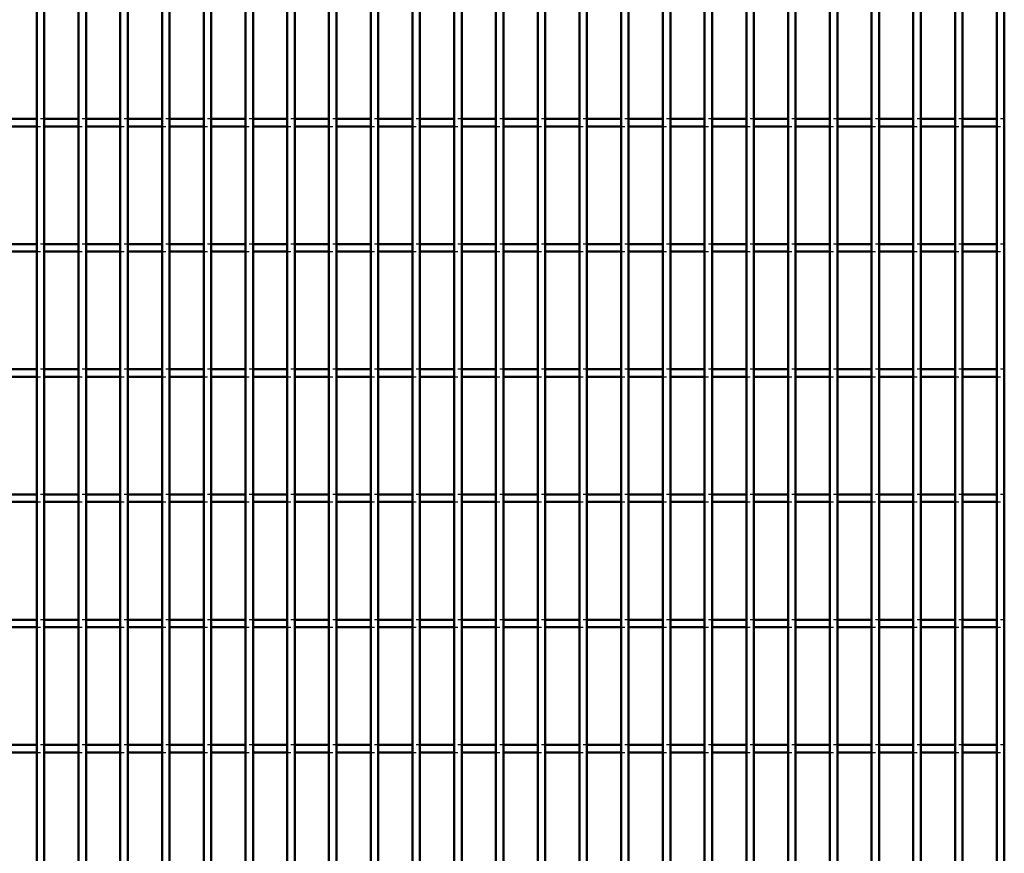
# Model space of a CAD drawing. Header units: millimetres. Extents: x -696 to 511, y -500 to 878.
# Tile 16 of 22: x -178 to 84, y 172 to 394. Entities that reach past the tile are written whole.
import ezdxf

# ---------------------------------------------------------------- set-up
doc = ezdxf.new("R2010")
doc.units = ezdxf.units.MM
doc.linetypes.add('Dashed', pattern=[2, 1, -1])
doc.layers.add('AM_0', color=7, linetype='Continuous', lineweight=50)
doc.layers.add('AM_9', color=6, linetype='Dashed', lineweight=25)

# ---------------------------------------------------------------- blocks, each defined once
blk = doc.blocks.new('18_ha2xp51ww37wf54wc2x6s7efa________0_in_LPP230331121170010003500_4')
at = {"layer": 'AM_0'}
for p, q in [((-173.205, -498), (-173.205, 498)), ((-171.205, -498), (-171.205, 498))]:
    blk.add_line(p, q, dxfattribs=at)
blk = doc.blocks.new('19_1tb5mxxle7afl3towmu5l97we________0_in_LPP230331121170010003500_4')
at = {"layer": 'AM_0'}
for p, q in [((-162.095, -498), (-162.095, 498)), ((-160.095, -498), (-160.095, 498))]:
    blk.add_line(p, q, dxfattribs=at)
blk = doc.blocks.new('20_uofac52lafely84qaahl19wrp________0_in_LPP230331121170010003500_4')
at = {"layer": 'AM_0'}
for p, q in [((-150.985, -498), (-150.985, 498)), ((-148.985, -498), (-148.985, 498))]:
    blk.add_line(p, q, dxfattribs=at)
blk = doc.blocks.new('21_bbiazacrefbbg2z35j9ya17ft________0_in_LPP230331121170010003500_4')
at = {"layer": 'AM_0'}
for p, q in [((-139.875, -498), (-139.875, 498)), ((-137.875, -498), (-137.875, 498))]:
    blk.add_line(p, q, dxfattribs=at)
blk = doc.blocks.new('22_rmsqg1sjcdabxz5s6gfv4334j________0_in_LPP230331121170010003500_4')
at = {"layer": 'AM_0'}
for p, q in [((-128.765, -498), (-128.765, 498)), ((-126.765, -498), (-126.765, 498))]:
    blk.add_line(p, q, dxfattribs=at)
blk = doc.blocks.new('23_73ksgn8nu3eaglfh8fudtroba________0_in_LPP230331121170010003500_4')
at = {"layer": 'AM_0'}
for p, q in [((-117.655, -498), (-117.655, 498)), ((-115.655, -498), (-115.655, 498))]:
    blk.add_line(p, q, dxfattribs=at)
blk = doc.blocks.new('24_2rhua9msor46r3ndseojrqx3p________0_in_LPP230331121170010003500_4')
at = {"layer": 'AM_0'}
for p, q in [((-106.545, -498), (-106.545, 498)), ((-104.545, -498), (-104.545, 498))]:
    blk.add_line(p, q, dxfattribs=at)
blk = doc.blocks.new('25_c9p2x0qtp28e158cbbiww3drh________0_in_LPP230331121170010003500_4')
at = {"layer": 'AM_0'}
for p, q in [((-95.435, -498), (-95.435, 498)), ((-93.435, -498), (-93.435, 498))]:
    blk.add_line(p, q, dxfattribs=at)
blk = doc.blocks.new('26_91cftmrvwqtk273fvomcfq8aw________0_in_LPP230331121170010003500_4')
at = {"layer": 'AM_0'}
for p, q in [((-84.325, -498), (-84.325, 498)), ((-82.325, -498), (-82.325, 498))]:
    blk.add_line(p, q, dxfattribs=at)
blk = doc.blocks.new('27_0cf3ukpqxz9wumsbqf4s06b6s________0_in_LPP230331121170010003500_4')
at = {"layer": 'AM_0'}
for p, q in [((-73.215, -498), (-73.215, 498)), ((-71.215, -498), (-71.215, 498))]:
    blk.add_line(p, q, dxfattribs=at)
blk = doc.blocks.new('28_6ehn8fik9giarttia6prlr05q________0_in_LPP230331121170010003500_4')
at = {"layer": 'AM_0'}
for p, q in [((-62.105, -498), (-62.105, 498)), ((-60.105, -498), (-60.105, 498))]:
    blk.add_line(p, q, dxfattribs=at)
blk = doc.blocks.new('29_o54rkve1tv9w1br6ll6l404pc________0_in_LPP230331121170010003500_4')
at = {"layer": 'AM_0'}
for p, q in [((-50.995, -498), (-50.995, 498)), ((-48.995, -498), (-48.995, 498))]:
    blk.add_line(p, q, dxfattribs=at)
blk = doc.blocks.new('30_m9c54ntb0ihf0a4j92adu590t________0_in_LPP230331121170010003500_4')
at = {"layer": 'AM_0'}
for p, q in [((-39.885, -498), (-39.885, 498)), ((-37.885, -498), (-37.885, 498))]:
    blk.add_line(p, q, dxfattribs=at)
blk = doc.blocks.new('31_x5cpsx2y4h4t1bi97wscwg79t________0_in_LPP230331121170010003500_4')
at = {"layer": 'AM_0'}
for p, q in [((-28.775, -498), (-28.775, 498)), ((-26.775, -498), (-26.775, 498))]:
    blk.add_line(p, q, dxfattribs=at)
blk = doc.blocks.new('32_jny2revxtfu9gdjfkp1iu5ygg________0_in_LPP230331121170010003500_4')
at = {"layer": 'AM_0'}
for p, q in [((-17.665, -498), (-17.665, 498)), ((-15.665, -498), (-15.665, 498))]:
    blk.add_line(p, q, dxfattribs=at)
blk = doc.blocks.new('33_slay8i2pyu6jir4qusvqwgbqu________0_in_LPP230331121170010003500_4')
at = {"layer": 'AM_0'}
for p, q in [((-6.555, -498), (-6.555, 498)), ((-4.555, -498), (-4.555, 498))]:
    blk.add_line(p, q, dxfattribs=at)
blk = doc.blocks.new('34_vzuaasai2lf07kyhmi1mocygg________0_in_LPP230331121170010003500_4')
at = {"layer": 'AM_0'}
for p, q in [((4.555, -498), (4.555, 498)), ((6.555, -498), (6.555, 498))]:
    blk.add_line(p, q, dxfattribs=at)
blk = doc.blocks.new('35_ygk4rtdh9s04tyt30lv2ne2fi________0_in_LPP230331121170010003500_4')
at = {"layer": 'AM_0'}
for p, q in [((15.665, -498), (15.665, 498)), ((17.665, -498), (17.665, 498))]:
    blk.add_line(p, q, dxfattribs=at)
blk = doc.blocks.new('36_hrxozz840j2l1uyl8t5q7b96b________0_in_LPP230331121170010003500_4')
at = {"layer": 'AM_0'}
for p, q in [((26.775, -498), (26.775, 498)), ((28.775, -498), (28.775, 498))]:
    blk.add_line(p, q, dxfattribs=at)
blk = doc.blocks.new('37_lc5lqgwxfcrc7semipdk1bhci________0_in_LPP230331121170010003500_4')
at = {"layer": 'AM_0'}
for p, q in [((37.885, -498), (37.885, 498)), ((39.885, -498), (39.885, 498))]:
    blk.add_line(p, q, dxfattribs=at)
blk = doc.blocks.new('38_qjowan014x0v26ypnaavypowi________0_in_LPP230331121170010003500_4')
at = {"layer": 'AM_0'}
for p, q in [((48.995, -498), (48.995, 498)), ((50.995, -498), (50.995, 498))]:
    blk.add_line(p, q, dxfattribs=at)
blk = doc.blocks.new('39_lbr7eeaps0giergtbq14ydrhk________0_in_LPP230331121170010003500_4')
at = {"layer": 'AM_0'}
for p, q in [((60.105, -498), (60.105, 498)), ((62.105, -498), (62.105, 498))]:
    blk.add_line(p, q, dxfattribs=at)
blk = doc.blocks.new('40_ul50t7rs2unecol4auqbu397b________0_in_LPP230331121170010003500_4')
at = {"layer": 'AM_0'}
for p, q in [((71.215, -498), (71.215, 498)), ((73.215, -498), (73.215, 498))]:
    blk.add_line(p, q, dxfattribs=at)
blk = doc.blocks.new('41_d16d4sn151a2kbvb9li20s0ke________0_in_LPP230331121170010003500_4')
at = {"layer": 'AM_0'}
for p, q in [((82.325, -498), (82.325, 498)), ((84.325, -498), (84.325, 498))]:
    blk.add_line(p, q, dxfattribs=at)
blk = doc.blocks.new('86_rtogzk2zz8egjohsz2103jr4l________0_in_LPP230331121170010003500_4')
at = {"layer": 'AM_0'}
for p, q in [((-173.205, 200.98), (-182.315, 200.98)), ((-173.205, 200.98), (-173.205, 198.98)), ((-162.095, 200.98), (-171.205, 200.98)), ((-171.205, 198.98), (-171.205, 200.98)), ((-162.095, 200.98), (-162.095, 198.98)), ((-150.985, 200.98), (-160.095, 200.98)), ((-160.095, 198.98), (-160.095, 200.98)), ((-150.985, 200.98), (-150.985, 198.98)), ((-139.875, 200.98), (-148.985, 200.98)), ((-148.985, 198.98), (-148.985, 200.98)), ((-139.875, 200.98), (-139.875, 198.98)), ((-128.765, 200.98), (-137.875, 200.98)), ((-137.875, 198.98), (-137.875, 200.98)), ((-128.765, 200.98), (-128.765, 198.98)), ((-117.655, 200.98), (-126.765, 200.98)), ((-126.765, 198.98), (-126.765, 200.98)), ((-117.655, 200.98), (-117.655, 198.98)), ((-106.545, 200.98), (-115.655, 200.98)), ((-115.655, 198.98), (-115.655, 200.98)), ((-106.545, 200.98), (-106.545, 198.98)), ((-95.435, 200.98), (-104.545, 200.98)), ((-104.545, 198.98), (-104.545, 200.98)), ((-95.435, 200.98), (-95.435, 198.98)), ((-84.325, 200.98), (-93.435, 200.98)), ((-93.435, 198.98), (-93.435, 200.98)), ((-84.325, 200.98), (-84.325, 198.98)), ((-73.215, 200.98), (-82.325, 200.98)), ((-82.325, 198.98), (-82.325, 200.98)), ((-73.215, 200.98), (-73.215, 198.98)), ((-62.105, 200.98), (-71.215, 200.98)), ((-71.215, 198.98), (-71.215, 200.98)), ((-62.105, 200.98), (-62.105, 198.98)), ((-50.995, 200.98), (-60.105, 200.98)), ((-60.105, 198.98), (-60.105, 200.98)), ((-50.995, 200.98), (-50.995, 198.98)), ((-39.885, 200.98), (-48.995, 200.98)), ((-48.995, 198.98), (-48.995, 200.98)), ((-39.885, 200.98), (-39.885, 198.98)), ((-28.775, 200.98), (-37.885, 200.98)), ((-37.885, 198.98), (-37.885, 200.98)), ((-28.775, 200.98), (-28.775, 198.98)), ((-17.665, 200.98), (-26.775, 200.98)), ((-26.775, 198.98), (-26.775, 200.98)), ((-17.665, 200.98), (-17.665, 198.98)), ((-6.555, 200.98), (-15.665, 200.98)), ((-15.665, 198.98), (-15.665, 200.98)), ((-6.555, 200.98), (-6.555, 198.98)), ((4.555, 200.98), (-4.555, 200.98)), ((-4.555, 198.98), (-4.555, 200.98)), ((4.555, 200.98), (4.555, 198.98)), ((15.665, 200.98), (6.555, 200.98)), ((6.555, 198.98), (6.555, 200.98)), ((15.665, 200.98), (15.665, 198.98)), ((26.775, 200.98), (17.665, 200.98)), ((17.665, 198.98), (17.665, 200.98)), ((26.775, 200.98), (26.775, 198.98)), ((37.885, 200.98), (28.775, 200.98)), ((28.775, 198.98), (28.775, 200.98)), ((37.885, 200.98), (37.885, 198.98)), ((48.995, 200.98), (39.885, 200.98)), ((39.885, 198.98), (39.885, 200.98)), ((48.995, 200.98), (48.995, 198.98)), ((60.105, 200.98), (50.995, 200.98)), ((50.995, 198.98), (50.995, 200.98)), ((60.105, 200.98), (60.105, 198.98)), ((71.215, 200.98), (62.105, 200.98)), ((62.105, 198.98), (62.105, 200.98)), ((71.215, 200.98), (71.215, 198.98)), ((82.325, 200.98), (73.215, 200.98)), ((73.215, 198.98), (73.215, 200.98)), ((82.325, 200.98), (82.325, 198.98)), ((-173.205, 198.98), (-182.315, 198.98)), ((-162.095, 198.98), (-171.205, 198.98)), ((-150.985, 198.98), (-160.095, 198.98)), ((-139.875, 198.98), (-148.985, 198.98)), ((-128.765, 198.98), (-137.875, 198.98)), ((-117.655, 198.98), (-126.765, 198.98)), ((-106.545, 198.98), (-115.655, 198.98)), ((-95.435, 198.98), (-104.545, 198.98)), ((-84.325, 198.98), (-93.435, 198.98)), ((-73.215, 198.98), (-82.325, 198.98)), ((-62.105, 198.98), (-71.215, 198.98)), ((-50.995, 198.98), (-60.105, 198.98)), ((-39.885, 198.98), (-48.995, 198.98)), ((-28.775, 198.98), (-37.885, 198.98)), ((-17.665, 198.98), (-26.775, 198.98)), ((-6.555, 198.98), (-15.665, 198.98)), ((4.555, 198.98), (-4.555, 198.98)), ((15.665, 198.98), (6.555, 198.98)), ((26.775, 198.98), (17.665, 198.98)), ((37.885, 198.98), (28.775, 198.98)), ((48.995, 198.98), (39.885, 198.98)), ((60.105, 198.98), (50.995, 198.98)), ((71.215, 198.98), (62.105, 198.98)), ((82.325, 198.98), (73.215, 198.98))]:
    blk.add_line(p, q, dxfattribs=at)
at = {"layer": 'AM_9'}
for p, q in [((-171.205, 200.98), (-173.205, 200.98)), ((-160.095, 200.98), (-162.095, 200.98)), ((-148.985, 200.98), (-150.985, 200.98)), ((-137.875, 200.98), (-139.875, 200.98)), ((-126.765, 200.98), (-128.765, 200.98)), ((-115.655, 200.98), (-117.655, 200.98)), ((-104.545, 200.98), (-106.545, 200.98)), ((-93.435, 200.98), (-95.435, 200.98)), ((-82.325, 200.98), (-84.325, 200.98)), ((-71.215, 200.98), (-73.215, 200.98)), ((-60.105, 200.98), (-62.105, 200.98)), ((-48.995, 200.98), (-50.995, 200.98)), ((-37.885, 200.98), (-39.885, 200.98)), ((-26.775, 200.98), (-28.775, 200.98)), ((-15.665, 200.98), (-17.665, 200.98)), ((-4.555, 200.98), (-6.555, 200.98)), ((6.555, 200.98), (4.555, 200.98)), ((17.665, 200.98), (15.665, 200.98)), ((28.775, 200.98), (26.775, 200.98)), ((39.885, 200.98), (37.885, 200.98)), ((50.995, 200.98), (48.995, 200.98)), ((62.105, 200.98), (60.105, 200.98)), ((73.215, 200.98), (71.215, 200.98)), ((84.325, 200.98), (82.325, 200.98)), ((-173.205, 198.98), (-171.205, 198.98)), ((-162.095, 198.98), (-160.095, 198.98)), ((-150.985, 198.98), (-148.985, 198.98)), ((-139.875, 198.98), (-137.875, 198.98)), ((-128.765, 198.98), (-126.765, 198.98)), ((-117.655, 198.98), (-115.655, 198.98)), ((-106.545, 198.98), (-104.545, 198.98)), ((-95.435, 198.98), (-93.435, 198.98)), ((-84.325, 198.98), (-82.325, 198.98)), ((-73.215, 198.98), (-71.215, 198.98)), ((-62.105, 198.98), (-60.105, 198.98)), ((-50.995, 198.98), (-48.995, 198.98)), ((-39.885, 198.98), (-37.885, 198.98)), ((-28.775, 198.98), (-26.775, 198.98)), ((-17.665, 198.98), (-15.665, 198.98)), ((-6.555, 198.98), (-4.555, 198.98)), ((4.555, 198.98), (6.555, 198.98)), ((15.665, 198.98), (17.665, 198.98)), ((26.775, 198.98), (28.775, 198.98)), ((37.885, 198.98), (39.885, 198.98)), ((48.995, 198.98), (50.995, 198.98)), ((60.105, 198.98), (62.105, 198.98)), ((71.215, 198.98), (73.215, 198.98)), ((82.325, 198.98), (84.325, 198.98))]:
    blk.add_line(p, q, dxfattribs=at)
blk = doc.blocks.new('87_mvgv8wxf9r4bgk4rpmoe8b9bh________0_in_LPP230331121170010003500_4')
at = {"layer": 'AM_0'}
for p, q in [((-173.205, 234.31), (-182.315, 234.31)), ((-173.205, 234.31), (-173.205, 232.31)), ((-162.095, 234.31), (-171.205, 234.31)), ((-171.205, 232.31), (-171.205, 234.31)), ((-162.095, 234.31), (-162.095, 232.31)), ((-150.985, 234.31), (-160.095, 234.31)), ((-160.095, 232.31), (-160.095, 234.31)), ((-150.985, 234.31), (-150.985, 232.31)), ((-139.875, 234.31), (-148.985, 234.31)), ((-148.985, 232.31), (-148.985, 234.31)), ((-139.875, 234.31), (-139.875, 232.31)), ((-128.765, 234.31), (-137.875, 234.31)), ((-137.875, 232.31), (-137.875, 234.31)), ((-128.765, 234.31), (-128.765, 232.31)), ((-117.655, 234.31), (-126.765, 234.31)), ((-126.765, 232.31), (-126.765, 234.31)), ((-117.655, 234.31), (-117.655, 232.31)), ((-106.545, 234.31), (-115.655, 234.31)), ((-115.655, 232.31), (-115.655, 234.31)), ((-106.545, 234.31), (-106.545, 232.31)), ((-95.435, 234.31), (-104.545, 234.31)), ((-104.545, 232.31), (-104.545, 234.31)), ((-95.435, 234.31), (-95.435, 232.31)), ((-84.325, 234.31), (-93.435, 234.31)), ((-93.435, 232.31), (-93.435, 234.31)), ((-84.325, 234.31), (-84.325, 232.31)), ((-73.215, 234.31), (-82.325, 234.31)), ((-82.325, 232.31), (-82.325, 234.31)), ((-73.215, 234.31), (-73.215, 232.31)), ((-62.105, 234.31), (-71.215, 234.31)), ((-71.215, 232.31), (-71.215, 234.31)), ((-62.105, 234.31), (-62.105, 232.31)), ((-50.995, 234.31), (-60.105, 234.31)), ((-60.105, 232.31), (-60.105, 234.31)), ((-50.995, 234.31), (-50.995, 232.31)), ((-39.885, 234.31), (-48.995, 234.31)), ((-48.995, 232.31), (-48.995, 234.31)), ((-39.885, 234.31), (-39.885, 232.31)), ((-28.775, 234.31), (-37.885, 234.31)), ((-37.885, 232.31), (-37.885, 234.31)), ((-28.775, 234.31), (-28.775, 232.31)), ((-17.665, 234.31), (-26.775, 234.31)), ((-26.775, 232.31), (-26.775, 234.31)), ((-17.665, 234.31), (-17.665, 232.31)), ((-6.555, 234.31), (-15.665, 234.31)), ((-15.665, 232.31), (-15.665, 234.31)), ((-6.555, 234.31), (-6.555, 232.31)), ((4.555, 234.31), (-4.555, 234.31)), ((-4.555, 232.31), (-4.555, 234.31)), ((4.555, 234.31), (4.555, 232.31)), ((15.665, 234.31), (6.555, 234.31)), ((6.555, 232.31), (6.555, 234.31)), ((15.665, 234.31), (15.665, 232.31)), ((26.775, 234.31), (17.665, 234.31)), ((17.665, 232.31), (17.665, 234.31)), ((26.775, 234.31), (26.775, 232.31)), ((37.885, 234.31), (28.775, 234.31)), ((28.775, 232.31), (28.775, 234.31)), ((37.885, 234.31), (37.885, 232.31)), ((48.995, 234.31), (39.885, 234.31)), ((39.885, 232.31), (39.885, 234.31)), ((48.995, 234.31), (48.995, 232.31)), ((60.105, 234.31), (50.995, 234.31)), ((50.995, 232.31), (50.995, 234.31)), ((60.105, 234.31), (60.105, 232.31)), ((71.215, 234.31), (62.105, 234.31)), ((62.105, 232.31), (62.105, 234.31)), ((71.215, 234.31), (71.215, 232.31)), ((82.325, 234.31), (73.215, 234.31)), ((73.215, 232.31), (73.215, 234.31)), ((82.325, 234.31), (82.325, 232.31)), ((-173.205, 232.31), (-182.315, 232.31)), ((-162.095, 232.31), (-171.205, 232.31)), ((-150.985, 232.31), (-160.095, 232.31)), ((-139.875, 232.31), (-148.985, 232.31)), ((-128.765, 232.31), (-137.875, 232.31)), ((-117.655, 232.31), (-126.765, 232.31)), ((-106.545, 232.31), (-115.655, 232.31)), ((-95.435, 232.31), (-104.545, 232.31)), ((-84.325, 232.31), (-93.435, 232.31)), ((-73.215, 232.31), (-82.325, 232.31)), ((-62.105, 232.31), (-71.215, 232.31)), ((-50.995, 232.31), (-60.105, 232.31)), ((-39.885, 232.31), (-48.995, 232.31)), ((-28.775, 232.31), (-37.885, 232.31)), ((-17.665, 232.31), (-26.775, 232.31)), ((-6.555, 232.31), (-15.665, 232.31)), ((4.555, 232.31), (-4.555, 232.31)), ((15.665, 232.31), (6.555, 232.31)), ((26.775, 232.31), (17.665, 232.31)), ((37.885, 232.31), (28.775, 232.31)), ((48.995, 232.31), (39.885, 232.31)), ((60.105, 232.31), (50.995, 232.31)), ((71.215, 232.31), (62.105, 232.31)), ((82.325, 232.31), (73.215, 232.31))]:
    blk.add_line(p, q, dxfattribs=at)
at = {"layer": 'AM_9'}
for p, q in [((-171.205, 234.31), (-173.205, 234.31)), ((-160.095, 234.31), (-162.095, 234.31)), ((-148.985, 234.31), (-150.985, 234.31)), ((-137.875, 234.31), (-139.875, 234.31)), ((-126.765, 234.31), (-128.765, 234.31)), ((-115.655, 234.31), (-117.655, 234.31)), ((-104.545, 234.31), (-106.545, 234.31)), ((-93.435, 234.31), (-95.435, 234.31)), ((-82.325, 234.31), (-84.325, 234.31)), ((-71.215, 234.31), (-73.215, 234.31)), ((-60.105, 234.31), (-62.105, 234.31)), ((-48.995, 234.31), (-50.995, 234.31)), ((-37.885, 234.31), (-39.885, 234.31)), ((-26.775, 234.31), (-28.775, 234.31)), ((-15.665, 234.31), (-17.665, 234.31)), ((-4.555, 234.31), (-6.555, 234.31)), ((6.555, 234.31), (4.555, 234.31)), ((17.665, 234.31), (15.665, 234.31)), ((28.775, 234.31), (26.775, 234.31)), ((39.885, 234.31), (37.885, 234.31)), ((50.995, 234.31), (48.995, 234.31)), ((62.105, 234.31), (60.105, 234.31)), ((73.215, 234.31), (71.215, 234.31)), ((84.325, 234.31), (82.325, 234.31)), ((-173.205, 232.31), (-171.205, 232.31)), ((-162.095, 232.31), (-160.095, 232.31)), ((-150.985, 232.31), (-148.985, 232.31)), ((-139.875, 232.31), (-137.875, 232.31)), ((-128.765, 232.31), (-126.765, 232.31)), ((-117.655, 232.31), (-115.655, 232.31)), ((-106.545, 232.31), (-104.545, 232.31)), ((-95.435, 232.31), (-93.435, 232.31)), ((-84.325, 232.31), (-82.325, 232.31)), ((-73.215, 232.31), (-71.215, 232.31)), ((-62.105, 232.31), (-60.105, 232.31)), ((-50.995, 232.31), (-48.995, 232.31)), ((-39.885, 232.31), (-37.885, 232.31)), ((-28.775, 232.31), (-26.775, 232.31)), ((-17.665, 232.31), (-15.665, 232.31)), ((-6.555, 232.31), (-4.555, 232.31)), ((4.555, 232.31), (6.555, 232.31)), ((15.665, 232.31), (17.665, 232.31)), ((26.775, 232.31), (28.775, 232.31)), ((37.885, 232.31), (39.885, 232.31)), ((48.995, 232.31), (50.995, 232.31)), ((60.105, 232.31), (62.105, 232.31)), ((71.215, 232.31), (73.215, 232.31)), ((82.325, 232.31), (84.325, 232.31))]:
    blk.add_line(p, q, dxfattribs=at)
blk = doc.blocks.new('88_9yevv1ywiob5xjq637542f32m________0_in_LPP230331121170010003500_4')
at = {"layer": 'AM_0'}
for p, q in [((-173.205, 267.64), (-182.315, 267.64)), ((-173.205, 267.64), (-173.205, 265.64)), ((-162.095, 267.64), (-171.205, 267.64)), ((-171.205, 265.64), (-171.205, 267.64)), ((-162.095, 267.64), (-162.095, 265.64)), ((-150.985, 267.64), (-160.095, 267.64)), ((-160.095, 265.64), (-160.095, 267.64)), ((-150.985, 267.64), (-150.985, 265.64)), ((-139.875, 267.64), (-148.985, 267.64)), ((-148.985, 265.64), (-148.985, 267.64)), ((-139.875, 267.64), (-139.875, 265.64)), ((-128.765, 267.64), (-137.875, 267.64)), ((-137.875, 265.64), (-137.875, 267.64)), ((-128.765, 267.64), (-128.765, 265.64)), ((-117.655, 267.64), (-126.765, 267.64)), ((-126.765, 265.64), (-126.765, 267.64)), ((-117.655, 267.64), (-117.655, 265.64)), ((-106.545, 267.64), (-115.655, 267.64)), ((-115.655, 265.64), (-115.655, 267.64)), ((-106.545, 267.64), (-106.545, 265.64)), ((-95.435, 267.64), (-104.545, 267.64)), ((-104.545, 265.64), (-104.545, 267.64)), ((-95.435, 267.64), (-95.435, 265.64)), ((-84.325, 267.64), (-93.435, 267.64)), ((-93.435, 265.64), (-93.435, 267.64)), ((-84.325, 267.64), (-84.325, 265.64)), ((-73.215, 267.64), (-82.325, 267.64)), ((-82.325, 265.64), (-82.325, 267.64)), ((-73.215, 267.64), (-73.215, 265.64)), ((-62.105, 267.64), (-71.215, 267.64)), ((-71.215, 265.64), (-71.215, 267.64)), ((-62.105, 267.64), (-62.105, 265.64)), ((-50.995, 267.64), (-60.105, 267.64)), ((-60.105, 265.64), (-60.105, 267.64)), ((-50.995, 267.64), (-50.995, 265.64)), ((-39.885, 267.64), (-48.995, 267.64)), ((-48.995, 265.64), (-48.995, 267.64)), ((-39.885, 267.64), (-39.885, 265.64)), ((-28.775, 267.64), (-37.885, 267.64)), ((-37.885, 265.64), (-37.885, 267.64)), ((-28.775, 267.64), (-28.775, 265.64)), ((-17.665, 267.64), (-26.775, 267.64)), ((-26.775, 265.64), (-26.775, 267.64)), ((-17.665, 267.64), (-17.665, 265.64)), ((-6.555, 267.64), (-15.665, 267.64)), ((-15.665, 265.64), (-15.665, 267.64)), ((-6.555, 267.64), (-6.555, 265.64)), ((4.555, 267.64), (-4.555, 267.64)), ((-4.555, 265.64), (-4.555, 267.64)), ((4.555, 267.64), (4.555, 265.64)), ((15.665, 267.64), (6.555, 267.64)), ((6.555, 265.64), (6.555, 267.64)), ((15.665, 267.64), (15.665, 265.64)), ((26.775, 267.64), (17.665, 267.64)), ((17.665, 265.64), (17.665, 267.64)), ((26.775, 267.64), (26.775, 265.64)), ((37.885, 267.64), (28.775, 267.64)), ((28.775, 265.64), (28.775, 267.64)), ((37.885, 267.64), (37.885, 265.64)), ((48.995, 267.64), (39.885, 267.64)), ((39.885, 265.64), (39.885, 267.64)), ((48.995, 267.64), (48.995, 265.64)), ((60.105, 267.64), (50.995, 267.64)), ((50.995, 265.64), (50.995, 267.64)), ((60.105, 267.64), (60.105, 265.64)), ((71.215, 267.64), (62.105, 267.64)), ((62.105, 265.64), (62.105, 267.64)), ((71.215, 267.64), (71.215, 265.64)), ((82.325, 267.64), (73.215, 267.64)), ((73.215, 265.64), (73.215, 267.64)), ((82.325, 267.64), (82.325, 265.64)), ((-173.205, 265.64), (-182.315, 265.64)), ((-162.095, 265.64), (-171.205, 265.64)), ((-150.985, 265.64), (-160.095, 265.64)), ((-139.875, 265.64), (-148.985, 265.64)), ((-128.765, 265.64), (-137.875, 265.64)), ((-117.655, 265.64), (-126.765, 265.64)), ((-106.545, 265.64), (-115.655, 265.64)), ((-95.435, 265.64), (-104.545, 265.64)), ((-84.325, 265.64), (-93.435, 265.64)), ((-73.215, 265.64), (-82.325, 265.64)), ((-62.105, 265.64), (-71.215, 265.64)), ((-50.995, 265.64), (-60.105, 265.64)), ((-39.885, 265.64), (-48.995, 265.64)), ((-28.775, 265.64), (-37.885, 265.64)), ((-17.665, 265.64), (-26.775, 265.64)), ((-6.555, 265.64), (-15.665, 265.64)), ((4.555, 265.64), (-4.555, 265.64)), ((15.665, 265.64), (6.555, 265.64)), ((26.775, 265.64), (17.665, 265.64)), ((37.885, 265.64), (28.775, 265.64)), ((48.995, 265.64), (39.885, 265.64)), ((60.105, 265.64), (50.995, 265.64)), ((71.215, 265.64), (62.105, 265.64)), ((82.325, 265.64), (73.215, 265.64))]:
    blk.add_line(p, q, dxfattribs=at)
at = {"layer": 'AM_9'}
for p, q in [((-171.205, 267.64), (-173.205, 267.64)), ((-160.095, 267.64), (-162.095, 267.64)), ((-148.985, 267.64), (-150.985, 267.64)), ((-137.875, 267.64), (-139.875, 267.64)), ((-126.765, 267.64), (-128.765, 267.64)), ((-115.655, 267.64), (-117.655, 267.64)), ((-104.545, 267.64), (-106.545, 267.64)), ((-93.435, 267.64), (-95.435, 267.64)), ((-82.325, 267.64), (-84.325, 267.64)), ((-71.215, 267.64), (-73.215, 267.64)), ((-60.105, 267.64), (-62.105, 267.64)), ((-48.995, 267.64), (-50.995, 267.64)), ((-37.885, 267.64), (-39.885, 267.64)), ((-26.775, 267.64), (-28.775, 267.64)), ((-15.665, 267.64), (-17.665, 267.64)), ((-4.555, 267.64), (-6.555, 267.64)), ((6.555, 267.64), (4.555, 267.64)), ((17.665, 267.64), (15.665, 267.64)), ((28.775, 267.64), (26.775, 267.64)), ((39.885, 267.64), (37.885, 267.64)), ((50.995, 267.64), (48.995, 267.64)), ((62.105, 267.64), (60.105, 267.64)), ((73.215, 267.64), (71.215, 267.64)), ((84.325, 267.64), (82.325, 267.64)), ((-173.205, 265.64), (-171.205, 265.64)), ((-162.095, 265.64), (-160.095, 265.64)), ((-150.985, 265.64), (-148.985, 265.64)), ((-139.875, 265.64), (-137.875, 265.64)), ((-128.765, 265.64), (-126.765, 265.64)), ((-117.655, 265.64), (-115.655, 265.64)), ((-106.545, 265.64), (-104.545, 265.64)), ((-95.435, 265.64), (-93.435, 265.64)), ((-84.325, 265.64), (-82.325, 265.64)), ((-73.215, 265.64), (-71.215, 265.64)), ((-62.105, 265.64), (-60.105, 265.64)), ((-50.995, 265.64), (-48.995, 265.64)), ((-39.885, 265.64), (-37.885, 265.64)), ((-28.775, 265.64), (-26.775, 265.64)), ((-17.665, 265.64), (-15.665, 265.64)), ((-6.555, 265.64), (-4.555, 265.64)), ((4.555, 265.64), (6.555, 265.64)), ((15.665, 265.64), (17.665, 265.64)), ((26.775, 265.64), (28.775, 265.64)), ((37.885, 265.64), (39.885, 265.64)), ((48.995, 265.64), (50.995, 265.64)), ((60.105, 265.64), (62.105, 265.64)), ((71.215, 265.64), (73.215, 265.64)), ((82.325, 265.64), (84.325, 265.64))]:
    blk.add_line(p, q, dxfattribs=at)
blk = doc.blocks.new('89_zucl8wf2uwl7dnqvd9r2ueqra________0_in_LPP230331121170010003500_4')
at = {"layer": 'AM_0'}
for p, q in [((-173.205, 300.97), (-182.315, 300.97)), ((-173.205, 298.97), (-182.315, 298.97)), ((-173.205, 300.97), (-173.205, 298.97)), ((-162.095, 300.97), (-171.205, 300.97)), ((-171.205, 298.97), (-171.205, 300.97)), ((-162.095, 298.97), (-171.205, 298.97)), ((-162.095, 300.97), (-162.095, 298.97)), ((-150.985, 300.97), (-160.095, 300.97)), ((-160.095, 298.97), (-160.095, 300.97)), ((-150.985, 298.97), (-160.095, 298.97)), ((-150.985, 300.97), (-150.985, 298.97)), ((-139.875, 300.97), (-148.985, 300.97)), ((-148.985, 298.97), (-148.985, 300.97)), ((-139.875, 298.97), (-148.985, 298.97)), ((-139.875, 300.97), (-139.875, 298.97)), ((-128.765, 300.97), (-137.875, 300.97)), ((-137.875, 298.97), (-137.875, 300.97)), ((-128.765, 298.97), (-137.875, 298.97)), ((-128.765, 300.97), (-128.765, 298.97)), ((-117.655, 300.97), (-126.765, 300.97)), ((-126.765, 298.97), (-126.765, 300.97)), ((-117.655, 298.97), (-126.765, 298.97)), ((-117.655, 300.97), (-117.655, 298.97)), ((-106.545, 300.97), (-115.655, 300.97)), ((-115.655, 298.97), (-115.655, 300.97)), ((-106.545, 298.97), (-115.655, 298.97)), ((-106.545, 300.97), (-106.545, 298.97)), ((-95.435, 300.97), (-104.545, 300.97)), ((-104.545, 298.97), (-104.545, 300.97)), ((-95.435, 298.97), (-104.545, 298.97)), ((-95.435, 300.97), (-95.435, 298.97)), ((-84.325, 300.97), (-93.435, 300.97)), ((-93.435, 298.97), (-93.435, 300.97)), ((-84.325, 298.97), (-93.435, 298.97)), ((-84.325, 300.97), (-84.325, 298.97)), ((-73.215, 300.97), (-82.325, 300.97)), ((-82.325, 298.97), (-82.325, 300.97)), ((-73.215, 298.97), (-82.325, 298.97)), ((-73.215, 300.97), (-73.215, 298.97)), ((-62.105, 300.97), (-71.215, 300.97)), ((-71.215, 298.97), (-71.215, 300.97)), ((-62.105, 298.97), (-71.215, 298.97)), ((-62.105, 300.97), (-62.105, 298.97)), ((-50.995, 300.97), (-60.105, 300.97)), ((-60.105, 298.97), (-60.105, 300.97)), ((-50.995, 298.97), (-60.105, 298.97)), ((-50.995, 300.97), (-50.995, 298.97)), ((-39.885, 300.97), (-48.995, 300.97)), ((-48.995, 298.97), (-48.995, 300.97)), ((-39.885, 298.97), (-48.995, 298.97)), ((-39.885, 300.97), (-39.885, 298.97)), ((-28.775, 300.97), (-37.885, 300.97)), ((-37.885, 298.97), (-37.885, 300.97)), ((-28.775, 298.97), (-37.885, 298.97)), ((-28.775, 300.97), (-28.775, 298.97)), ((-17.665, 300.97), (-26.775, 300.97)), ((-26.775, 298.97), (-26.775, 300.97)), ((-17.665, 298.97), (-26.775, 298.97)), ((-17.665, 300.97), (-17.665, 298.97)), ((-6.555, 300.97), (-15.665, 300.97)), ((-15.665, 298.97), (-15.665, 300.97)), ((-6.555, 298.97), (-15.665, 298.97)), ((-6.555, 300.97), (-6.555, 298.97)), ((4.555, 300.97), (-4.555, 300.97)), ((-4.555, 298.97), (-4.555, 300.97)), ((4.555, 298.97), (-4.555, 298.97)), ((4.555, 300.97), (4.555, 298.97)), ((15.665, 300.97), (6.555, 300.97)), ((6.555, 298.97), (6.555, 300.97)), ((15.665, 298.97), (6.555, 298.97)), ((15.665, 300.97), (15.665, 298.97)), ((26.775, 300.97), (17.665, 300.97)), ((17.665, 298.97), (17.665, 300.97)), ((26.775, 298.97), (17.665, 298.97)), ((26.775, 300.97), (26.775, 298.97)), ((37.885, 300.97), (28.775, 300.97)), ((28.775, 298.97), (28.775, 300.97)), ((37.885, 298.97), (28.775, 298.97)), ((37.885, 300.97), (37.885, 298.97)), ((48.995, 300.97), (39.885, 300.97)), ((39.885, 298.97), (39.885, 300.97)), ((48.995, 298.97), (39.885, 298.97)), ((48.995, 300.97), (48.995, 298.97)), ((60.105, 300.97), (50.995, 300.97)), ((50.995, 298.97), (50.995, 300.97)), ((60.105, 298.97), (50.995, 298.97)), ((60.105, 300.97), (60.105, 298.97)), ((71.215, 300.97), (62.105, 300.97)), ((62.105, 298.97), (62.105, 300.97)), ((71.215, 298.97), (62.105, 298.97)), ((71.215, 300.97), (71.215, 298.97)), ((82.325, 300.97), (73.215, 300.97)), ((73.215, 298.97), (73.215, 300.97)), ((82.325, 298.97), (73.215, 298.97)), ((82.325, 300.97), (82.325, 298.97))]:
    blk.add_line(p, q, dxfattribs=at)
at = {"layer": 'AM_9'}
for p, q in [((-171.205, 300.97), (-173.205, 300.97)), ((-173.205, 298.97), (-171.205, 298.97)), ((-160.095, 300.97), (-162.095, 300.97)), ((-162.095, 298.97), (-160.095, 298.97)), ((-148.985, 300.97), (-150.985, 300.97)), ((-150.985, 298.97), (-148.985, 298.97)), ((-137.875, 300.97), (-139.875, 300.97)), ((-139.875, 298.97), (-137.875, 298.97)), ((-126.765, 300.97), (-128.765, 300.97)), ((-128.765, 298.97), (-126.765, 298.97)), ((-115.655, 300.97), (-117.655, 300.97)), ((-117.655, 298.97), (-115.655, 298.97)), ((-104.545, 300.97), (-106.545, 300.97)), ((-106.545, 298.97), (-104.545, 298.97)), ((-93.435, 300.97), (-95.435, 300.97)), ((-95.435, 298.97), (-93.435, 298.97)), ((-82.325, 300.97), (-84.325, 300.97)), ((-84.325, 298.97), (-82.325, 298.97)), ((-71.215, 300.97), (-73.215, 300.97)), ((-73.215, 298.97), (-71.215, 298.97)), ((-60.105, 300.97), (-62.105, 300.97)), ((-62.105, 298.97), (-60.105, 298.97)), ((-48.995, 300.97), (-50.995, 300.97)), ((-50.995, 298.97), (-48.995, 298.97)), ((-37.885, 300.97), (-39.885, 300.97)), ((-39.885, 298.97), (-37.885, 298.97)), ((-26.775, 300.97), (-28.775, 300.97)), ((-28.775, 298.97), (-26.775, 298.97)), ((-15.665, 300.97), (-17.665, 300.97)), ((-17.665, 298.97), (-15.665, 298.97)), ((-4.555, 300.97), (-6.555, 300.97)), ((-6.555, 298.97), (-4.555, 298.97)), ((6.555, 300.97), (4.555, 300.97)), ((4.555, 298.97), (6.555, 298.97)), ((17.665, 300.97), (15.665, 300.97)), ((15.665, 298.97), (17.665, 298.97)), ((28.775, 300.97), (26.775, 300.97)), ((26.775, 298.97), (28.775, 298.97)), ((39.885, 300.97), (37.885, 300.97)), ((37.885, 298.97), (39.885, 298.97)), ((50.995, 300.97), (48.995, 300.97)), ((48.995, 298.97), (50.995, 298.97)), ((62.105, 300.97), (60.105, 300.97)), ((60.105, 298.97), (62.105, 298.97)), ((73.215, 300.97), (71.215, 300.97)), ((71.215, 298.97), (73.215, 298.97)), ((84.325, 300.97), (82.325, 300.97)), ((82.325, 298.97), (84.325, 298.97))]:
    blk.add_line(p, q, dxfattribs=at)
blk = doc.blocks.new('90_y999fh58x7afhk13slgsthcib________0_in_LPP230331121170010003500_4')
at = {"layer": 'AM_0'}
for p, q in [((-173.205, 334.3), (-182.315, 334.3)), ((-173.205, 334.3), (-173.205, 332.3)), ((-162.095, 334.3), (-171.205, 334.3)), ((-171.205, 332.3), (-171.205, 334.3)), ((-162.095, 334.3), (-162.095, 332.3)), ((-150.985, 334.3), (-160.095, 334.3)), ((-160.095, 332.3), (-160.095, 334.3)), ((-150.985, 334.3), (-150.985, 332.3)), ((-139.875, 334.3), (-148.985, 334.3)), ((-148.985, 332.3), (-148.985, 334.3)), ((-139.875, 334.3), (-139.875, 332.3)), ((-128.765, 334.3), (-137.875, 334.3)), ((-137.875, 332.3), (-137.875, 334.3)), ((-128.765, 334.3), (-128.765, 332.3)), ((-117.655, 334.3), (-126.765, 334.3)), ((-126.765, 332.3), (-126.765, 334.3)), ((-117.655, 334.3), (-117.655, 332.3)), ((-106.545, 334.3), (-115.655, 334.3)), ((-115.655, 332.3), (-115.655, 334.3)), ((-106.545, 334.3), (-106.545, 332.3)), ((-95.435, 334.3), (-104.545, 334.3)), ((-104.545, 332.3), (-104.545, 334.3)), ((-95.435, 334.3), (-95.435, 332.3)), ((-84.325, 334.3), (-93.435, 334.3)), ((-93.435, 332.3), (-93.435, 334.3)), ((-84.325, 334.3), (-84.325, 332.3)), ((-73.215, 334.3), (-82.325, 334.3)), ((-82.325, 332.3), (-82.325, 334.3)), ((-73.215, 334.3), (-73.215, 332.3)), ((-62.105, 334.3), (-71.215, 334.3)), ((-71.215, 332.3), (-71.215, 334.3)), ((-62.105, 334.3), (-62.105, 332.3)), ((-50.995, 334.3), (-60.105, 334.3)), ((-60.105, 332.3), (-60.105, 334.3)), ((-50.995, 334.3), (-50.995, 332.3)), ((-39.885, 334.3), (-48.995, 334.3)), ((-48.995, 332.3), (-48.995, 334.3)), ((-39.885, 334.3), (-39.885, 332.3)), ((-28.775, 334.3), (-37.885, 334.3)), ((-37.885, 332.3), (-37.885, 334.3)), ((-28.775, 334.3), (-28.775, 332.3)), ((-17.665, 334.3), (-26.775, 334.3)), ((-26.775, 332.3), (-26.775, 334.3)), ((-17.665, 334.3), (-17.665, 332.3)), ((-6.555, 334.3), (-15.665, 334.3)), ((-15.665, 332.3), (-15.665, 334.3)), ((-6.555, 334.3), (-6.555, 332.3)), ((4.555, 334.3), (-4.555, 334.3)), ((-4.555, 332.3), (-4.555, 334.3)), ((4.555, 334.3), (4.555, 332.3)), ((15.665, 334.3), (6.555, 334.3)), ((6.555, 332.3), (6.555, 334.3)), ((15.665, 334.3), (15.665, 332.3)), ((26.775, 334.3), (17.665, 334.3)), ((17.665, 332.3), (17.665, 334.3)), ((26.775, 334.3), (26.775, 332.3)), ((37.885, 334.3), (28.775, 334.3)), ((28.775, 332.3), (28.775, 334.3)), ((37.885, 334.3), (37.885, 332.3)), ((48.995, 334.3), (39.885, 334.3)), ((39.885, 332.3), (39.885, 334.3)), ((48.995, 334.3), (48.995, 332.3)), ((60.105, 334.3), (50.995, 334.3)), ((50.995, 332.3), (50.995, 334.3)), ((60.105, 334.3), (60.105, 332.3)), ((71.215, 334.3), (62.105, 334.3)), ((62.105, 332.3), (62.105, 334.3)), ((71.215, 334.3), (71.215, 332.3)), ((82.325, 334.3), (73.215, 334.3)), ((73.215, 332.3), (73.215, 334.3)), ((82.325, 334.3), (82.325, 332.3)), ((-173.205, 332.3), (-182.315, 332.3)), ((-162.095, 332.3), (-171.205, 332.3)), ((-150.985, 332.3), (-160.095, 332.3)), ((-139.875, 332.3), (-148.985, 332.3)), ((-128.765, 332.3), (-137.875, 332.3)), ((-117.655, 332.3), (-126.765, 332.3)), ((-106.545, 332.3), (-115.655, 332.3)), ((-95.435, 332.3), (-104.545, 332.3)), ((-84.325, 332.3), (-93.435, 332.3)), ((-73.215, 332.3), (-82.325, 332.3)), ((-62.105, 332.3), (-71.215, 332.3)), ((-50.995, 332.3), (-60.105, 332.3)), ((-39.885, 332.3), (-48.995, 332.3)), ((-28.775, 332.3), (-37.885, 332.3)), ((-17.665, 332.3), (-26.775, 332.3)), ((-6.555, 332.3), (-15.665, 332.3)), ((4.555, 332.3), (-4.555, 332.3)), ((15.665, 332.3), (6.555, 332.3)), ((26.775, 332.3), (17.665, 332.3)), ((37.885, 332.3), (28.775, 332.3)), ((48.995, 332.3), (39.885, 332.3)), ((60.105, 332.3), (50.995, 332.3)), ((71.215, 332.3), (62.105, 332.3)), ((82.325, 332.3), (73.215, 332.3))]:
    blk.add_line(p, q, dxfattribs=at)
at = {"layer": 'AM_9'}
for p, q in [((-171.205, 334.3), (-173.205, 334.3)), ((-160.095, 334.3), (-162.095, 334.3)), ((-148.985, 334.3), (-150.985, 334.3)), ((-137.875, 334.3), (-139.875, 334.3)), ((-126.765, 334.3), (-128.765, 334.3)), ((-115.655, 334.3), (-117.655, 334.3)), ((-104.545, 334.3), (-106.545, 334.3)), ((-93.435, 334.3), (-95.435, 334.3)), ((-82.325, 334.3), (-84.325, 334.3)), ((-71.215, 334.3), (-73.215, 334.3)), ((-60.105, 334.3), (-62.105, 334.3)), ((-48.995, 334.3), (-50.995, 334.3)), ((-37.885, 334.3), (-39.885, 334.3)), ((-26.775, 334.3), (-28.775, 334.3)), ((-15.665, 334.3), (-17.665, 334.3)), ((-4.555, 334.3), (-6.555, 334.3)), ((6.555, 334.3), (4.555, 334.3)), ((17.665, 334.3), (15.665, 334.3)), ((28.775, 334.3), (26.775, 334.3)), ((39.885, 334.3), (37.885, 334.3)), ((50.995, 334.3), (48.995, 334.3)), ((62.105, 334.3), (60.105, 334.3)), ((73.215, 334.3), (71.215, 334.3)), ((84.325, 334.3), (82.325, 334.3)), ((-173.205, 332.3), (-171.205, 332.3)), ((-162.095, 332.3), (-160.095, 332.3)), ((-150.985, 332.3), (-148.985, 332.3)), ((-139.875, 332.3), (-137.875, 332.3)), ((-128.765, 332.3), (-126.765, 332.3)), ((-117.655, 332.3), (-115.655, 332.3)), ((-106.545, 332.3), (-104.545, 332.3)), ((-95.435, 332.3), (-93.435, 332.3)), ((-84.325, 332.3), (-82.325, 332.3)), ((-73.215, 332.3), (-71.215, 332.3)), ((-62.105, 332.3), (-60.105, 332.3)), ((-50.995, 332.3), (-48.995, 332.3)), ((-39.885, 332.3), (-37.885, 332.3)), ((-28.775, 332.3), (-26.775, 332.3)), ((-17.665, 332.3), (-15.665, 332.3)), ((-6.555, 332.3), (-4.555, 332.3)), ((4.555, 332.3), (6.555, 332.3)), ((15.665, 332.3), (17.665, 332.3)), ((26.775, 332.3), (28.775, 332.3)), ((37.885, 332.3), (39.885, 332.3)), ((48.995, 332.3), (50.995, 332.3)), ((60.105, 332.3), (62.105, 332.3)), ((71.215, 332.3), (73.215, 332.3)), ((82.325, 332.3), (84.325, 332.3))]:
    blk.add_line(p, q, dxfattribs=at)
blk = doc.blocks.new('91_92canpx2z2rqxet2rgy3inrpk________0_in_LPP230331121170010003500_4')
at = {"layer": 'AM_0'}
for p, q in [((-173.205, 367.63), (-182.315, 367.63)), ((-173.205, 367.63), (-173.205, 365.63)), ((-162.095, 367.63), (-171.205, 367.63)), ((-171.205, 365.63), (-171.205, 367.63)), ((-162.095, 367.63), (-162.095, 365.63)), ((-150.985, 367.63), (-160.095, 367.63)), ((-160.095, 365.63), (-160.095, 367.63)), ((-150.985, 367.63), (-150.985, 365.63)), ((-139.875, 367.63), (-148.985, 367.63)), ((-148.985, 365.63), (-148.985, 367.63)), ((-139.875, 367.63), (-139.875, 365.63)), ((-128.765, 367.63), (-137.875, 367.63)), ((-137.875, 365.63), (-137.875, 367.63)), ((-128.765, 367.63), (-128.765, 365.63)), ((-117.655, 367.63), (-126.765, 367.63)), ((-126.765, 365.63), (-126.765, 367.63)), ((-117.655, 367.63), (-117.655, 365.63)), ((-106.545, 367.63), (-115.655, 367.63)), ((-115.655, 365.63), (-115.655, 367.63)), ((-106.545, 367.63), (-106.545, 365.63)), ((-95.435, 367.63), (-104.545, 367.63)), ((-104.545, 365.63), (-104.545, 367.63)), ((-95.435, 367.63), (-95.435, 365.63)), ((-84.325, 367.63), (-93.435, 367.63)), ((-93.435, 365.63), (-93.435, 367.63)), ((-84.325, 367.63), (-84.325, 365.63)), ((-73.215, 367.63), (-82.325, 367.63)), ((-82.325, 365.63), (-82.325, 367.63)), ((-73.215, 367.63), (-73.215, 365.63)), ((-62.105, 367.63), (-71.215, 367.63)), ((-71.215, 365.63), (-71.215, 367.63)), ((-62.105, 367.63), (-62.105, 365.63)), ((-50.995, 367.63), (-60.105, 367.63)), ((-60.105, 365.63), (-60.105, 367.63)), ((-50.995, 367.63), (-50.995, 365.63)), ((-39.885, 367.63), (-48.995, 367.63)), ((-48.995, 365.63), (-48.995, 367.63)), ((-39.885, 367.63), (-39.885, 365.63)), ((-28.775, 367.63), (-37.885, 367.63)), ((-37.885, 365.63), (-37.885, 367.63)), ((-28.775, 367.63), (-28.775, 365.63)), ((-17.665, 367.63), (-26.775, 367.63)), ((-26.775, 365.63), (-26.775, 367.63)), ((-17.665, 367.63), (-17.665, 365.63)), ((-6.555, 367.63), (-15.665, 367.63)), ((-15.665, 365.63), (-15.665, 367.63)), ((-6.555, 367.63), (-6.555, 365.63)), ((4.555, 367.63), (-4.555, 367.63)), ((-4.555, 365.63), (-4.555, 367.63)), ((4.555, 367.63), (4.555, 365.63)), ((15.665, 367.63), (6.555, 367.63)), ((6.555, 365.63), (6.555, 367.63)), ((15.665, 367.63), (15.665, 365.63)), ((26.775, 367.63), (17.665, 367.63)), ((17.665, 365.63), (17.665, 367.63)), ((26.775, 367.63), (26.775, 365.63)), ((37.885, 367.63), (28.775, 367.63)), ((28.775, 365.63), (28.775, 367.63)), ((37.885, 367.63), (37.885, 365.63)), ((48.995, 367.63), (39.885, 367.63)), ((39.885, 365.63), (39.885, 367.63)), ((48.995, 367.63), (48.995, 365.63)), ((60.105, 367.63), (50.995, 367.63)), ((50.995, 365.63), (50.995, 367.63)), ((60.105, 367.63), (60.105, 365.63)), ((71.215, 367.63), (62.105, 367.63)), ((62.105, 365.63), (62.105, 367.63)), ((71.215, 367.63), (71.215, 365.63)), ((82.325, 367.63), (73.215, 367.63)), ((73.215, 365.63), (73.215, 367.63)), ((82.325, 367.63), (82.325, 365.63)), ((-173.205, 365.63), (-182.315, 365.63)), ((-162.095, 365.63), (-171.205, 365.63)), ((-150.985, 365.63), (-160.095, 365.63)), ((-139.875, 365.63), (-148.985, 365.63)), ((-128.765, 365.63), (-137.875, 365.63)), ((-117.655, 365.63), (-126.765, 365.63)), ((-106.545, 365.63), (-115.655, 365.63)), ((-95.435, 365.63), (-104.545, 365.63)), ((-84.325, 365.63), (-93.435, 365.63)), ((-73.215, 365.63), (-82.325, 365.63)), ((-62.105, 365.63), (-71.215, 365.63)), ((-50.995, 365.63), (-60.105, 365.63)), ((-39.885, 365.63), (-48.995, 365.63)), ((-28.775, 365.63), (-37.885, 365.63)), ((-17.665, 365.63), (-26.775, 365.63)), ((-6.555, 365.63), (-15.665, 365.63)), ((4.555, 365.63), (-4.555, 365.63)), ((15.665, 365.63), (6.555, 365.63)), ((26.775, 365.63), (17.665, 365.63)), ((37.885, 365.63), (28.775, 365.63)), ((48.995, 365.63), (39.885, 365.63)), ((60.105, 365.63), (50.995, 365.63)), ((71.215, 365.63), (62.105, 365.63)), ((82.325, 365.63), (73.215, 365.63))]:
    blk.add_line(p, q, dxfattribs=at)
at = {"layer": 'AM_9'}
for p, q in [((-171.205, 367.63), (-173.205, 367.63)), ((-160.095, 367.63), (-162.095, 367.63)), ((-148.985, 367.63), (-150.985, 367.63)), ((-137.875, 367.63), (-139.875, 367.63)), ((-126.765, 367.63), (-128.765, 367.63)), ((-115.655, 367.63), (-117.655, 367.63)), ((-104.545, 367.63), (-106.545, 367.63)), ((-93.435, 367.63), (-95.435, 367.63)), ((-82.325, 367.63), (-84.325, 367.63)), ((-71.215, 367.63), (-73.215, 367.63)), ((-60.105, 367.63), (-62.105, 367.63)), ((-48.995, 367.63), (-50.995, 367.63)), ((-37.885, 367.63), (-39.885, 367.63)), ((-26.775, 367.63), (-28.775, 367.63)), ((-15.665, 367.63), (-17.665, 367.63)), ((-4.555, 367.63), (-6.555, 367.63)), ((6.555, 367.63), (4.555, 367.63)), ((17.665, 367.63), (15.665, 367.63)), ((28.775, 367.63), (26.775, 367.63)), ((39.885, 367.63), (37.885, 367.63)), ((50.995, 367.63), (48.995, 367.63)), ((62.105, 367.63), (60.105, 367.63)), ((73.215, 367.63), (71.215, 367.63)), ((84.325, 367.63), (82.325, 367.63)), ((-173.205, 365.63), (-171.205, 365.63)), ((-162.095, 365.63), (-160.095, 365.63)), ((-150.985, 365.63), (-148.985, 365.63)), ((-139.875, 365.63), (-137.875, 365.63)), ((-128.765, 365.63), (-126.765, 365.63)), ((-117.655, 365.63), (-115.655, 365.63)), ((-106.545, 365.63), (-104.545, 365.63)), ((-95.435, 365.63), (-93.435, 365.63)), ((-84.325, 365.63), (-82.325, 365.63)), ((-73.215, 365.63), (-71.215, 365.63)), ((-62.105, 365.63), (-60.105, 365.63)), ((-50.995, 365.63), (-48.995, 365.63)), ((-39.885, 365.63), (-37.885, 365.63)), ((-28.775, 365.63), (-26.775, 365.63)), ((-17.665, 365.63), (-15.665, 365.63)), ((-6.555, 365.63), (-4.555, 365.63)), ((4.555, 365.63), (6.555, 365.63)), ((15.665, 365.63), (17.665, 365.63)), ((26.775, 365.63), (28.775, 365.63)), ((37.885, 365.63), (39.885, 365.63)), ((48.995, 365.63), (50.995, 365.63)), ((60.105, 365.63), (62.105, 365.63)), ((71.215, 365.63), (73.215, 365.63)), ((82.325, 365.63), (84.325, 365.63))]:
    blk.add_line(p, q, dxfattribs=at)

msp = doc.modelspace()

# ---------------------------------------------------------------- block references
for name in ['18_ha2xp51ww37wf54wc2x6s7efa________0_in_LPP230331121170010003500_4', '19_1tb5mxxle7afl3towmu5l97we________0_in_LPP230331121170010003500_4', '20_uofac52lafely84qaahl19wrp________0_in_LPP230331121170010003500_4', '21_bbiazacrefbbg2z35j9ya17ft________0_in_LPP230331121170010003500_4', '22_rmsqg1sjcdabxz5s6gfv4334j________0_in_LPP230331121170010003500_4', '23_73ksgn8nu3eaglfh8fudtroba________0_in_LPP230331121170010003500_4', '24_2rhua9msor46r3ndseojrqx3p________0_in_LPP230331121170010003500_4', '25_c9p2x0qtp28e158cbbiww3drh________0_in_LPP230331121170010003500_4', '26_91cftmrvwqtk273fvomcfq8aw________0_in_LPP230331121170010003500_4', '27_0cf3ukpqxz9wumsbqf4s06b6s________0_in_LPP230331121170010003500_4', '28_6ehn8fik9giarttia6prlr05q________0_in_LPP230331121170010003500_4', '29_o54rkve1tv9w1br6ll6l404pc________0_in_LPP230331121170010003500_4', '30_m9c54ntb0ihf0a4j92adu590t________0_in_LPP230331121170010003500_4', '31_x5cpsx2y4h4t1bi97wscwg79t________0_in_LPP230331121170010003500_4', '32_jny2revxtfu9gdjfkp1iu5ygg________0_in_LPP230331121170010003500_4', '33_slay8i2pyu6jir4qusvqwgbqu________0_in_LPP230331121170010003500_4', '34_vzuaasai2lf07kyhmi1mocygg________0_in_LPP230331121170010003500_4', '35_ygk4rtdh9s04tyt30lv2ne2fi________0_in_LPP230331121170010003500_4', '36_hrxozz840j2l1uyl8t5q7b96b________0_in_LPP230331121170010003500_4', '37_lc5lqgwxfcrc7semipdk1bhci________0_in_LPP230331121170010003500_4', '38_qjowan014x0v26ypnaavypowi________0_in_LPP230331121170010003500_4', '39_lbr7eeaps0giergtbq14ydrhk________0_in_LPP230331121170010003500_4', '40_ul50t7rs2unecol4auqbu397b________0_in_LPP230331121170010003500_4', '41_d16d4sn151a2kbvb9li20s0ke________0_in_LPP230331121170010003500_4', '91_92canpx2z2rqxet2rgy3inrpk________0_in_LPP230331121170010003500_4', '90_y999fh58x7afhk13slgsthcib________0_in_LPP230331121170010003500_4', '89_zucl8wf2uwl7dnqvd9r2ueqra________0_in_LPP230331121170010003500_4', '88_9yevv1ywiob5xjq637542f32m________0_in_LPP230331121170010003500_4', '87_mvgv8wxf9r4bgk4rpmoe8b9bh________0_in_LPP230331121170010003500_4', '86_rtogzk2zz8egjohsz2103jr4l________0_in_LPP230331121170010003500_4']:
    msp.add_blockref(name, (0, 0))

doc.saveas('drawing.dxf')
